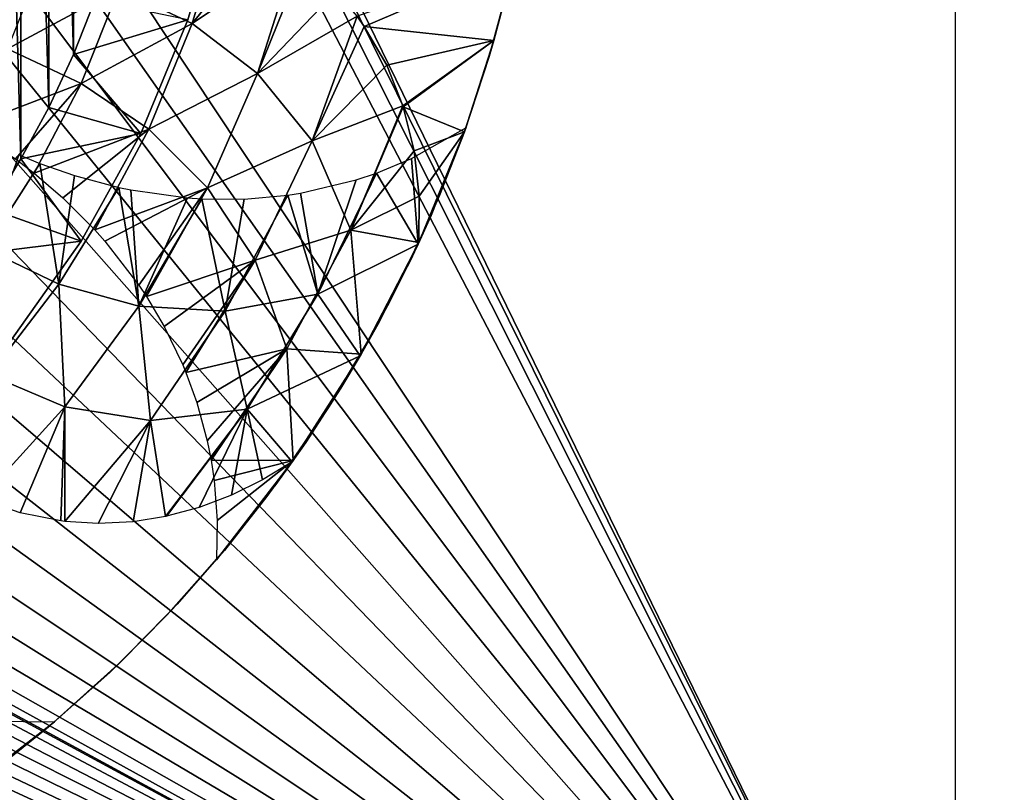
# Model space of a CAD drawing. Header units: millimetres. Extents: x -188 to 188, y -72 to 72.
# Tile 67 of 102: x 58.77 to 61.91, y -66.62 to -64.16. Entities that reach past the tile are written whole.
import ezdxf

# ---------------------------------------------------------------- set-up
doc = ezdxf.new("R2010")
doc.units = ezdxf.units.MM
doc.header["$LTSCALE"] = 65.185185
for name, color, linetype in [('1', 7, 'CONTINUOUS'), ('115', 7, 'CONTINUOUS'), ('117', 7, 'CONTINUOUS'), ('122', 7, 'CONTINUOUS'), ('136', 7, 'CONTINUOUS'), ('139', 7, 'CONTINUOUS'), ('2', 7, 'CONTINUOUS'), ('46', 7, 'CONTINUOUS'), ('47', 7, 'CONTINUOUS'), ('49', 7, 'CONTINUOUS'), ('50', 7, 'CONTINUOUS'), ('51', 7, 'CONTINUOUS'), ('53', 7, 'CONTINUOUS'), ('54', 7, 'CONTINUOUS'), ('8', 7, 'CONTINUOUS')]:
    doc.layers.add(name, color=color, linetype=linetype)

msp = doc.modelspace()

# ---------------------------------------------------------------- linework, layer by layer
at = {"layer": '1', "color": 7, "linetype": 'Continuous'}
for points in [[(187.5, -72.5), (-187.5, -72.5), (187.5, 72.5), (187.5, -72.5)], [(187.5, 72.5), (-187.5, -72.5), (-187.5, 72.5), (187.5, 72.5)]]:
    msp.add_3dface(points, dxfattribs=at)
at = {"layer": '115', "linetype": 'Continuous'}
for points in [[(58.6736, -64.7584, 16.5), (58.7713, -64.6, 16.5), (58.6736, -61.2416, 16.5), (58.6736, -64.7584, 16.5)], [(58.6736, -61.2416, 16.5), (58.7713, -64.6, 16.5), (58.7713, -61.4, 16.5), (58.6736, -61.2416, 16.5)], [(58.7713, -64.6, 16.5), (58.8596, -64.4362, 16.5), (58.7713, -61.4, 16.5), (58.7713, -64.6, 16.5)], [(58.7713, -61.4, 16.5), (58.8596, -64.4362, 16.5), (58.8596, -61.5638, 16.5), (58.7713, -61.4, 16.5)], [(58.8596, -64.4362, 16.5), (58.9383, -64.2673, 16.5), (58.8596, -61.5638, 16.5), (58.8596, -64.4362, 16.5)], [(58.8596, -61.5638, 16.5), (58.9383, -64.2673, 16.5), (58.9383, -61.7327, 16.5), (58.8596, -61.5638, 16.5)], [(58.9383, -64.2673, 16.5), (59.007, -64.0945, 16.5), (58.9383, -61.7327, 16.5), (58.9383, -64.2673, 16.5)]]:
    msp.add_3dface(points, dxfattribs=at)
at = {"layer": '117', "linetype": 'Continuous'}
for points in [[(59.4122, -63.7788, 12.5), (59.3036, -64.156, 16.2), (59.3036, -64.156, 12.5), (59.4122, -63.7788, 12.5)], [(59.3036, -64.156, 16.2), (59.1534, -64.5186, 16.2), (59.3036, -64.156, 12.5), (59.3036, -64.156, 16.2)], [(59.3036, -64.156, 12.5), (59.1534, -64.5186, 16.2), (59.1534, -64.5186, 12.5), (59.3036, -64.156, 12.5)], [(59.1534, -64.5186, 16.2), (58.9635, -64.8621, 16.2), (59.1534, -64.5186, 12.5), (59.1534, -64.5186, 16.2)], [(59.1534, -64.5186, 12.5), (58.9635, -64.8621, 16.2), (58.9635, -64.8621, 12.5), (59.1534, -64.5186, 12.5)], [(58.9635, -64.8621, 16.2), (58.7364, -65.1822, 16.2), (58.9635, -64.8621, 12.5), (58.9635, -64.8621, 16.2)], [(58.9635, -64.8621, 12.5), (58.7364, -65.1822, 16.2), (58.7364, -65.1822, 12.5), (58.9635, -64.8621, 12.5)]]:
    msp.add_3dface(points, dxfattribs=at)
at = {"layer": '122', "linetype": 'Continuous'}
for points in [[(59.007, -64.0945, 16.5), (58.9383, -64.2673, 16.5), (59.3036, -64.156, 16.2), (59.007, -64.0945, 16.5)], [(58.9383, -64.2673, 16.5), (59.1534, -64.5186, 16.2), (59.3036, -64.156, 16.2), (58.9383, -64.2673, 16.5)], [(58.9383, -64.2673, 16.5), (58.8596, -64.4362, 16.5), (59.1534, -64.5186, 16.2), (58.9383, -64.2673, 16.5)], [(58.8596, -64.4362, 16.5), (58.7713, -64.6, 16.5), (59.1534, -64.5186, 16.2), (58.8596, -64.4362, 16.5)], [(58.7713, -64.6, 16.5), (58.9635, -64.8621, 16.2), (59.1534, -64.5186, 16.2), (58.7713, -64.6, 16.5)], [(58.7713, -64.6, 16.5), (58.6736, -64.7584, 16.5), (58.9635, -64.8621, 16.2), (58.7713, -64.6, 16.5)], [(58.6736, -64.7584, 16.5), (58.5668, -64.911, 16.5), (58.9635, -64.8621, 16.2), (58.6736, -64.7584, 16.5)], [(58.5668, -64.911, 16.5), (58.7364, -65.1822, 16.2), (58.9635, -64.8621, 16.2), (58.5668, -64.911, 16.5)]]:
    msp.add_3dface(points, dxfattribs=at)
at = {"layer": '136', "color": 18, "linetype": 'Continuous', "true_color": 0x640303}
for points in [[(-64.4, -55.5, 30.1484), (-64.4149, -55.7179, 30.1503), (71.2923, -71.9956, 30.2923), (-64.4, -55.5, 30.1484)], [(64.5325, -56.1375, 30.1539), (-64.4, -55.5, 30.1484), (71.2923, -71.9956, 30.2923), (64.5325, -56.1375, 30.1539)], [(-64.4149, -55.7179, 30.1503), (-64.4593, -55.9317, 30.1521), (71.2923, -71.9956, 30.2923), (-64.4149, -55.7179, 30.1503)], [(-64.4593, -55.9317, 30.1521), (-64.5325, -56.1375, 30.1539), (71.2923, -71.9956, 30.2923), (-64.4593, -55.9317, 30.1521)], [(-64.5325, -56.1375, 30.1539), (-64.6329, -56.3313, 30.1556), (71.2923, -71.9956, 30.2923), (-64.5325, -56.1375, 30.1539)], [(-64.6329, -56.3313, 30.1556), (-64.7589, -56.5098, 30.1572), (71.2923, -71.9956, 30.2923), (-64.6329, -56.3313, 30.1556)], [(-64.7589, -56.5098, 30.1572), (-64.908, -56.6694, 30.1586), (71.2923, -71.9956, 30.2923), (-64.7589, -56.5098, 30.1572)], [(-64.908, -56.6694, 30.1586), (-65.0773, -56.8071, 30.1598), (71.2923, -71.9956, 30.2923), (-64.908, -56.6694, 30.1586)], [(-65.0773, -56.8071, 30.1598), (-65.2639, -56.9206, 30.1608), (71.2923, -71.9956, 30.2923), (-65.0773, -56.8071, 30.1598)], [(-65.2639, -56.9206, 30.1608), (-65.4642, -57.0076, 30.1615), (71.2923, -71.9956, 30.2923), (-65.2639, -56.9206, 30.1608)], [(-65.4642, -57.0076, 30.1615), (-65.6745, -57.0665, 30.162), (71.2923, -71.9956, 30.2923), (-65.4642, -57.0076, 30.1615)], [(71.2923, -71.9956, 30.2923), (-66.1092, -57.0963, 30.1623), (-71.2923, -71.9956, 30.2923), (71.2923, -71.9956, 30.2923)], [(-65.8908, -57.0963, 30.1623), (-66.1092, -57.0963, 30.1623), (71.2923, -71.9956, 30.2923), (-65.8908, -57.0963, 30.1623)], [(-65.6745, -57.0665, 30.162), (-65.8908, -57.0963, 30.1623), (71.2923, -71.9956, 30.2923), (-65.6745, -57.0665, 30.162)]]:
    msp.add_3dface(points, dxfattribs=at)
at = {"layer": '139', "color": 18, "linetype": 'Continuous', "true_color": 0x640303}
for points in [[(-64.4593, -55.9317, 28.2694), (64.4, -55.5, 28.2618), (-69.5501, -72.0087, 28.55), (-64.4593, -55.9317, 28.2694)], [(64.4, -55.5, 28.2618), (64.4149, -55.7179, 28.2656), (-69.5501, -72.0087, 28.55), (64.4, -55.5, 28.2618)], [(64.4149, -55.7179, 28.2656), (64.4593, -55.9317, 28.2694), (-69.5501, -72.0087, 28.55), (64.4149, -55.7179, 28.2656)], [(64.4593, -55.9317, 28.2694), (64.5325, -56.1375, 28.273), (-69.5501, -72.0087, 28.55), (64.4593, -55.9317, 28.2694)], [(64.5325, -56.1375, 28.273), (64.633, -56.3314, 28.2763), (-69.5501, -72.0087, 28.55), (64.5325, -56.1375, 28.273)], [(64.633, -56.3314, 28.2763), (64.7589, -56.5098, 28.2795), (-69.5501, -72.0087, 28.55), (64.633, -56.3314, 28.2763)], [(64.7589, -56.5098, 28.2795), (64.908, -56.6694, 28.2822), (-69.5501, -72.0087, 28.55), (64.7589, -56.5098, 28.2795)], [(64.908, -56.6694, 28.2822), (65.0773, -56.8072, 28.2846), (-69.5501, -72.0087, 28.55), (64.908, -56.6694, 28.2822)], [(65.0773, -56.8072, 28.2846), (65.2639, -56.9206, 28.2866), (-69.5501, -72.0087, 28.55), (65.0773, -56.8072, 28.2846)], [(65.2639, -56.9206, 28.2866), (65.4642, -57.0076, 28.2881), (-69.5501, -72.0087, 28.55), (65.2639, -56.9206, 28.2866)], [(65.4642, -57.0076, 28.2881), (65.6745, -57.0665, 28.2892), (-69.5501, -72.0087, 28.55), (65.4642, -57.0076, 28.2881)], [(65.6745, -57.0665, 28.2892), (65.8909, -57.0963, 28.2897), (-69.5501, -72.0087, 28.55), (65.6745, -57.0665, 28.2892)], [(65.8909, -57.0963, 28.2897), (66.1091, -57.0963, 28.2897), (-69.5501, -72.0087, 28.55), (65.8909, -57.0963, 28.2897)], [(66.1091, -57.0963, 28.2897), (69.5501, -72.0087, 28.55), (-69.5501, -72.0087, 28.55), (66.1091, -57.0963, 28.2897)]]:
    msp.add_3dface(points, dxfattribs=at)
at = {"layer": '2', "color": 7, "linetype": 'Continuous'}
for points in [[(-187.5, -72.5, 8), (187.5, -72.5, 8), (-182.5176, 6.0681, 8), (-187.5, -72.5, 8)], [(-182.5176, 6.0681, 8), (187.5, -72.5, 8), (-182.261, 6.0171, 8), (-182.5176, 6.0681, 8)], [(-182.261, 6.0171, 8), (187.5, -72.5, 8), (-182, 6, 8), (-182.261, 6.0171, 8)], [(-182, 6, 8), (187.5, -72.5, 8), (182, 6, 8), (-182, 6, 8)]]:
    msp.add_3dface(points, dxfattribs=at)
at = {"layer": '46', "linetype": 'Continuous'}
msp.add_3dface([(58.5606, -66.6395, 11), (58.679, -66.3925, 11.0929), (58.8779, -66.3941, 11), (58.5606, -66.6395, 11)], dxfattribs=at)
at = {"layer": '47', "linetype": 'Continuous'}
msp.add_3dface([(58.5606, -66.6395, 11), (58.8779, -66.3941, 11), (58.6421, -66.5808, 11.1662), (58.5606, -66.6395, 11)], dxfattribs=at)
at = {"layer": '49', "linetype": 'Continuous'}
for points in [[(60.1894, -64.5004, 11), (60.0373, -64.8716, 11), (60.0163, -64.5985, 11.0929), (60.1894, -64.5004, 11)], [(58.8314, -64.6141, 11.4857), (58.6575, -64.8862, 11.4857), (58.766, -64.5867, 11.4924), (58.8314, -64.6141, 11.4857)], [(60.0163, -64.5985, 11.0929), (60.0373, -64.8716, 11), (59.9043, -64.6454, 11.1486), (60.0163, -64.5985, 11.0929)], [(58.6575, -64.8862, 11.4857), (58.8314, -64.6141, 11.4857), (58.8919, -64.9994, 11.4428), (58.6575, -64.8862, 11.4857)], [(58.8314, -64.6141, 11.4857), (58.9414, -64.6528, 11.4701), (58.8919, -64.9994, 11.4428), (58.8314, -64.6141, 11.4857)], [(58.8919, -64.9994, 11.4428), (58.9414, -64.6528, 11.4701), (59.0828, -64.6909, 11.4427), (58.8919, -64.9994, 11.4428)], [(59.9043, -64.6454, 11.1486), (60.0373, -64.8716, 11), (59.7179, -65.031, 11.1488), (59.9043, -64.6454, 11.1486)], [(59.9043, -64.6454, 11.1486), (59.7179, -65.031, 11.1488), (59.8401, -64.6669, 11.179), (59.9043, -64.6454, 11.1486)], [(58.8919, -64.9994, 11.4428), (59.0828, -64.6909, 11.4427), (59.1472, -65.0691, 11.3717), (58.8919, -64.9994, 11.4428)], [(59.0828, -64.6909, 11.4427), (59.121, -64.6988, 11.434), (59.1472, -65.0691, 11.3717), (59.0828, -64.6909, 11.4427)], [(59.7179, -65.031, 11.1488), (59.662, -64.7091, 11.257), (59.8401, -64.6669, 11.179), (59.7179, -65.031, 11.1488)], [(59.1472, -65.0691, 11.3717), (59.121, -64.6988, 11.434), (59.3019, -64.7239, 11.3856), (59.1472, -65.0691, 11.3717)], [(59.3477, -64.7268, 11.3715), (59.1472, -65.0691, 11.3717), (59.3019, -64.7239, 11.3856), (59.3477, -64.7268, 11.3715)], [(59.7179, -65.031, 11.1488), (59.4223, -65.0854, 11.2733), (59.6224, -64.7151, 11.2731), (59.7179, -65.031, 11.1488)], [(59.4223, -65.0854, 11.2733), (59.4825, -64.7276, 11.3262), (59.6224, -64.7151, 11.2731), (59.4223, -65.0854, 11.2733)], [(59.7179, -65.031, 11.1488), (59.6224, -64.7151, 11.2731), (59.662, -64.7091, 11.257), (59.7179, -65.031, 11.1488)], [(59.1472, -65.0691, 11.3717), (59.3477, -64.7268, 11.3715), (59.4223, -65.0854, 11.2733), (59.1472, -65.0691, 11.3717)], [(59.3477, -64.7268, 11.3715), (59.4825, -64.7276, 11.3262), (59.4223, -65.0854, 11.2733), (59.3477, -64.7268, 11.3715)], [(60.0373, -64.8716, 11), (59.8524, -65.2275, 11), (59.7179, -65.031, 11.1488), (60.0373, -64.8716, 11)], [(58.6696, -65.2877, 11.4428), (58.6575, -64.8862, 11.4857), (58.8919, -64.9994, 11.4428), (58.6696, -65.2877, 11.4428)], [(58.6696, -65.2877, 11.4428), (58.8919, -64.9994, 11.4428), (58.9114, -65.3895, 11.3717), (58.6696, -65.2877, 11.4428)], [(58.9114, -65.3895, 11.3717), (58.8919, -64.9994, 11.4428), (59.1472, -65.0691, 11.3717), (58.9114, -65.3895, 11.3717)], [(59.7179, -65.031, 11.1488), (59.4928, -65.3976, 11.1488), (59.4223, -65.0854, 11.2733), (59.7179, -65.031, 11.1488)], [(59.7179, -65.031, 11.1488), (59.8524, -65.2275, 11), (59.4928, -65.3976, 11.1488), (59.7179, -65.031, 11.1488)], [(58.9114, -65.3895, 11.3717), (59.1472, -65.0691, 11.3717), (59.1841, -65.4336, 11.2733), (58.9114, -65.3895, 11.3717)], [(59.1841, -65.4336, 11.2733), (59.1472, -65.0691, 11.3717), (59.4223, -65.0854, 11.2733), (59.1841, -65.4336, 11.2733)], [(59.4928, -65.3976, 11.1488), (59.1841, -65.4336, 11.2733), (59.4223, -65.0854, 11.2733), (59.4928, -65.3976, 11.1488)], [(59.8524, -65.2275, 11), (59.6361, -65.5654, 11), (59.4928, -65.3976, 11.1488), (59.8524, -65.2275, 11)], [(58.6432, -65.684, 11.3714), (58.6696, -65.2877, 11.4428), (58.9114, -65.3895, 11.3717), (58.6432, -65.684, 11.3714)], [(58.6432, -65.684, 11.3714), (58.9114, -65.3895, 11.3717), (58.7683, -65.7275, 11.3267), (58.6432, -65.684, 11.3714)], [(58.7683, -65.7275, 11.3267), (58.9114, -65.3895, 11.3717), (58.8985, -65.7538, 11.2778), (58.7683, -65.7275, 11.3267)], [(58.8985, -65.7538, 11.2778), (58.9114, -65.3895, 11.3717), (58.9111, -65.7554, 11.273), (58.8985, -65.7538, 11.2778)], [(58.9111, -65.7554, 11.273), (58.9114, -65.3895, 11.3717), (59.1841, -65.4336, 11.2733), (58.9111, -65.7554, 11.273)], [(59.4928, -65.3976, 11.1488), (59.2316, -65.7396, 11.1488), (59.1841, -65.4336, 11.2733), (59.4928, -65.3976, 11.1488)], [(59.2316, -65.7396, 11.1488), (59.4928, -65.3976, 11.1488), (59.2351, -65.7388, 11.1474), (59.2316, -65.7396, 11.1488)], [(59.2351, -65.7388, 11.1474), (59.4928, -65.3976, 11.1488), (59.3395, -65.7105, 11.1075), (59.2351, -65.7388, 11.1474)], [(59.3395, -65.7105, 11.1075), (59.4928, -65.3976, 11.1488), (59.442, -65.6715, 11.0691), (59.3395, -65.7105, 11.1075)], [(59.442, -65.6715, 11.0691), (59.4928, -65.3976, 11.1488), (59.5413, -65.6227, 11.0331), (59.442, -65.6715, 11.0691)], [(59.4928, -65.3976, 11.1488), (59.6361, -65.5654, 11), (59.5413, -65.6227, 11.0331), (59.4928, -65.3976, 11.1488)], [(58.9111, -65.7554, 11.273), (59.1841, -65.4336, 11.2733), (59.0178, -65.7619, 11.2318), (58.9111, -65.7554, 11.273)], [(59.0178, -65.7619, 11.2318), (59.1841, -65.4336, 11.2733), (59.1288, -65.7562, 11.1886), (59.0178, -65.7619, 11.2318)], [(59.1841, -65.4336, 11.2733), (59.2316, -65.7396, 11.1488), (59.1288, -65.7562, 11.1886), (59.1841, -65.4336, 11.2733)]]:
    msp.add_3dface(points, dxfattribs=at)
at = {"layer": '50', "linetype": 'Continuous'}
for points in [[(60.0373, -64.8716, 11), (60.1894, -64.5004, 11), (60.0785, -64.78, 11.1662), (60.0373, -64.8716, 11)], [(59.9463, -65.0565, 11.362), (60.0373, -64.8716, 11), (60.0785, -64.78, 11.1662), (59.9463, -65.0565, 11.362)], [(59.8524, -65.2275, 11), (60.0373, -64.8716, 11), (59.9463, -65.0565, 11.362), (59.8524, -65.2275, 11)], [(59.791, -65.3305, 11.5921), (59.8524, -65.2275, 11), (59.9463, -65.0565, 11.362), (59.791, -65.3305, 11.5921)], [(59.6361, -65.5654, 11), (59.8524, -65.2275, 11), (59.6792, -65.5032, 11.7452), (59.6361, -65.5654, 11)], [(59.8524, -65.2275, 11), (59.791, -65.3305, 11.5921), (59.6792, -65.5032, 11.7452), (59.8524, -65.2275, 11)], [(59.5552, -65.6763, 11.8894), (59.6361, -65.5654, 11), (59.6792, -65.5032, 11.7452), (59.5552, -65.6763, 11.8894)], [(59.4248, -65.8414, 11.1043), (59.6361, -65.5654, 11), (59.5552, -65.6763, 11.8894), (59.4248, -65.8414, 11.1043)], [(59.4196, -65.8476, 12.0225), (59.4248, -65.8414, 11.1043), (59.5552, -65.6763, 11.8894), (59.4196, -65.8476, 12.0225)], [(59.2331, -66.0577, 11.2146), (59.4248, -65.8414, 11.1043), (59.2693, -66.019, 12.1459), (59.2331, -66.0577, 11.2146)], [(59.2693, -66.019, 12.1459), (59.4248, -65.8414, 11.1043), (59.4196, -65.8476, 12.0225), (59.2693, -66.019, 12.1459)], [(59.0903, -66.202, 12.266), (59.2331, -66.0577, 11.2146), (59.2693, -66.019, 12.1459), (59.0903, -66.202, 12.266)], [(59.0541, -66.2365, 11.3301), (59.2331, -66.0577, 11.2146), (59.0903, -66.202, 12.266), (59.0541, -66.2365, 11.3301)], [(58.8641, -66.4058, 12.3854), (59.0541, -66.2365, 11.3301), (59.0903, -66.202, 12.266), (58.8641, -66.4058, 12.3854)], [(58.8775, -66.3945, 11.4552), (59.0541, -66.2365, 11.3301), (58.8641, -66.4058, 12.3854), (58.8775, -66.3945, 11.4552)], [(58.5654, -66.6361, 12.5), (58.6963, -66.5401, 11.5946), (58.8641, -66.4058, 12.3854), (58.5654, -66.6361, 12.5)], [(58.6963, -66.5401, 11.5946), (58.8775, -66.3945, 11.4552), (58.8641, -66.4058, 12.3854), (58.6963, -66.5401, 11.5946)]]:
    msp.add_3dface(points, dxfattribs=at)
at = {"layer": '51', "linetype": 'Continuous'}
for points in [[(59.3173, -64.1677, 12.0575), (59.4208, -63.8172, 12.0575), (59.0836, -64.0575, 12.0144), (59.3173, -64.1677, 12.0575)], [(59.3173, -64.1677, 12.0575), (59.5488, -63.8818, 12.0935), (59.4208, -63.8172, 12.0575), (59.3173, -64.1677, 12.0575)], [(59.6469, -63.9476, 12.1289), (59.5488, -63.8818, 12.0935), (59.3173, -64.1677, 12.0575), (59.6469, -63.9476, 12.1289)], [(59.5257, -64.3276, 12.1287), (59.6469, -63.9476, 12.1289), (59.3173, -64.1677, 12.0575), (59.5257, -64.3276, 12.1287)], [(59.6469, -63.9476, 12.1289), (59.5257, -64.3276, 12.1287), (59.6706, -63.9661, 12.1386), (59.6469, -63.9476, 12.1289)], [(59.5257, -64.3276, 12.1287), (59.7765, -64.0649, 12.189), (59.6706, -63.9661, 12.1386), (59.5257, -64.3276, 12.1287)], [(58.7279, -64.2485, 12), (59.0836, -64.0575, 12.0144), (58.8327, -63.9877, 12), (58.7279, -64.2485, 12)], [(58.963, -64.3592, 12.0144), (59.0836, -64.0575, 12.0144), (58.7279, -64.2485, 12), (58.963, -64.3592, 12.0144)], [(58.963, -64.3592, 12.0144), (59.3173, -64.1677, 12.0575), (59.0836, -64.0575, 12.0144), (58.963, -64.3592, 12.0144)], [(59.8426, -64.1445, 12.2276), (59.7765, -64.0649, 12.189), (59.5257, -64.3276, 12.1287), (59.8426, -64.1445, 12.2276)], [(59.7, -64.5423, 12.2272), (59.8426, -64.1445, 12.2276), (59.5257, -64.3276, 12.1287), (59.7, -64.5423, 12.2272)], [(59.8426, -64.1445, 12.2276), (59.7, -64.5423, 12.2272), (59.8658, -64.1772, 12.2429), (59.8426, -64.1445, 12.2276)], [(59.1784, -64.5052, 12.0575), (59.3173, -64.1677, 12.0575), (58.963, -64.3592, 12.0144), (59.1784, -64.5052, 12.0575)], [(59.1784, -64.5052, 12.0575), (59.5257, -64.3276, 12.1287), (59.3173, -64.1677, 12.0575), (59.1784, -64.5052, 12.0575)], [(59.7, -64.5423, 12.2272), (59.9372, -64.301, 12.2983), (59.8658, -64.1772, 12.2429), (59.7, -64.5423, 12.2272)], [(58.5988, -64.4987, 12), (58.963, -64.3592, 12.0144), (58.7279, -64.2485, 12), (58.5988, -64.4987, 12)], [(59.9888, -64.4303, 12.3518), (59.9372, -64.301, 12.2983), (59.7, -64.5423, 12.2272), (59.9888, -64.4303, 12.3518)], [(59.3662, -64.6918, 12.1287), (59.5257, -64.3276, 12.1287), (59.1784, -64.5052, 12.0575), (59.3662, -64.6918, 12.1287)], [(59.3662, -64.6918, 12.1287), (59.7, -64.5423, 12.2272), (59.5257, -64.3276, 12.1287), (59.3662, -64.6918, 12.1287)], [(58.7543, -64.5999, 12.0073), (58.963, -64.3592, 12.0144), (58.5988, -64.4987, 12), (58.7543, -64.5999, 12.0073)], [(58.8133, -64.645, 12.0143), (58.963, -64.3592, 12.0144), (58.7543, -64.5999, 12.0073), (58.8133, -64.645, 12.0143)], [(58.8133, -64.645, 12.0143), (59.1784, -64.5052, 12.0575), (58.963, -64.3592, 12.0144), (58.8133, -64.645, 12.0143)], [(59.8232, -64.8271, 12.3517), (59.9888, -64.4303, 12.3518), (59.7, -64.5423, 12.2272), (59.8232, -64.8271, 12.3517)], [(59.9888, -64.4303, 12.3518), (59.8232, -64.8271, 12.3517), (59.99, -64.434, 12.3533), (59.9888, -64.4303, 12.3518)], [(59.99, -64.434, 12.3533), (59.8232, -64.8271, 12.3517), (60.0243, -64.5739, 12.406), (59.99, -64.434, 12.3533)], [(58.9051, -64.7237, 12.0306), (59.1784, -64.5052, 12.0575), (58.8133, -64.645, 12.0143), (58.9051, -64.7237, 12.0306)], [(59.0068, -64.8256, 12.0577), (59.1784, -64.5052, 12.0575), (58.9051, -64.7237, 12.0306), (59.0068, -64.8256, 12.0577)], [(59.0068, -64.8256, 12.0577), (59.3662, -64.6918, 12.1287), (59.1784, -64.5052, 12.0575), (59.0068, -64.8256, 12.0577)], [(59.5177, -64.9221, 12.2272), (59.7, -64.5423, 12.2272), (59.3662, -64.6918, 12.1287), (59.5177, -64.9221, 12.2272)], [(59.5177, -64.9221, 12.2272), (59.8232, -64.8271, 12.3517), (59.7, -64.5423, 12.2272), (59.5177, -64.9221, 12.2272)], [(60.0243, -64.5739, 12.406), (59.8232, -64.8271, 12.3517), (60.0406, -64.7185, 12.4552), (60.0243, -64.5739, 12.406)], [(59.0388, -64.8618, 12.0685), (59.3662, -64.6918, 12.1287), (59.0068, -64.8256, 12.0577), (59.0388, -64.8618, 12.0685)], [(59.1468, -65.0021, 12.116), (59.3662, -64.6918, 12.1287), (59.0388, -64.8618, 12.0685), (59.1468, -65.0021, 12.116)], [(59.1712, -65.0388, 12.1296), (59.3662, -64.6918, 12.1287), (59.1468, -65.0021, 12.116), (59.1712, -65.0388, 12.1296)], [(59.1712, -65.0388, 12.1296), (59.5177, -64.9221, 12.2272), (59.3662, -64.6918, 12.1287), (59.1712, -65.0388, 12.1296)], [(59.8232, -64.8271, 12.3517), (60.0397, -64.8663, 12.5), (60.0406, -64.7185, 12.4552), (59.8232, -64.8271, 12.3517)], [(59.6185, -65.205, 12.3517), (59.8232, -64.8271, 12.3517), (59.5177, -64.9221, 12.2272), (59.6185, -65.205, 12.3517)], [(59.6185, -65.205, 12.3517), (59.8553, -65.2225, 12.5), (59.8232, -64.8271, 12.3517), (59.6185, -65.205, 12.3517)], [(59.8553, -65.2225, 12.5), (60.0397, -64.8663, 12.5), (59.8232, -64.8271, 12.3517), (59.8553, -65.2225, 12.5)], [(59.2276, -65.1338, 12.1665), (59.5177, -64.9221, 12.2272), (59.1712, -65.0388, 12.1296), (59.2276, -65.1338, 12.1665)], [(59.2869, -65.2561, 12.2169), (59.5177, -64.9221, 12.2272), (59.2276, -65.1338, 12.1665), (59.2869, -65.2561, 12.2169)], [(59.297, -65.2805, 12.2273), (59.5177, -64.9221, 12.2272), (59.2869, -65.2561, 12.2169), (59.297, -65.2805, 12.2273)], [(59.297, -65.2805, 12.2273), (59.6185, -65.205, 12.3517), (59.5177, -64.9221, 12.2272), (59.297, -65.2805, 12.2273)], [(59.3316, -65.3757, 12.2688), (59.6185, -65.205, 12.3517), (59.297, -65.2805, 12.2273), (59.3316, -65.3757, 12.2688)], [(59.365, -65.4982, 12.3238), (59.6185, -65.205, 12.3517), (59.3316, -65.3757, 12.2688), (59.365, -65.4982, 12.3238)], [(59.3773, -65.56, 12.352), (59.6185, -65.205, 12.3517), (59.365, -65.4982, 12.3238), (59.3773, -65.56, 12.352)], [(59.3773, -65.56, 12.352), (59.6395, -65.5606, 12.5), (59.6185, -65.205, 12.3517), (59.3773, -65.56, 12.352)], [(59.6395, -65.5606, 12.5), (59.8553, -65.2225, 12.5), (59.6185, -65.205, 12.3517), (59.6395, -65.5606, 12.5)], [(59.3869, -65.6245, 12.3818), (59.6395, -65.5606, 12.5), (59.3773, -65.56, 12.352), (59.3869, -65.6245, 12.3818)], [(59.3966, -65.7519, 12.4411), (59.6395, -65.5606, 12.5), (59.3869, -65.6245, 12.3818), (59.3966, -65.7519, 12.4411)], [(59.3941, -65.8779, 12.5), (59.6395, -65.5606, 12.5), (59.3966, -65.7519, 12.4411), (59.3941, -65.8779, 12.5)]]:
    msp.add_3dface(points, dxfattribs=at)
at = {"layer": '53', "linetype": 'Continuous'}
for points in [[(60.2789, -64.2219, 12.2634), (60.3294, -64.0288, 11.2134), (60.3421, -63.9739, 12.1427), (60.2789, -64.2219, 12.2634)], [(60.264, -64.2731, 11.3287), (60.3294, -64.0288, 11.2134), (60.2789, -64.2219, 12.2634), (60.264, -64.2731, 11.3287)], [(60.1848, -64.5134, 12.3839), (60.264, -64.2731, 11.3287), (60.2789, -64.2219, 12.2634), (60.1848, -64.5134, 12.3839)], [(60.19, -64.4988, 11.454), (60.264, -64.2731, 11.3287), (60.1848, -64.5134, 12.3839), (60.19, -64.4988, 11.454)], [(60.1057, -64.7164, 11.5937), (60.19, -64.4988, 11.454), (60.1848, -64.5134, 12.3839), (60.1057, -64.7164, 11.5937)], [(60.0397, -64.8663, 12.5), (60.1057, -64.7164, 11.5937), (60.1848, -64.5134, 12.3839), (60.0397, -64.8663, 12.5)], [(60.1057, -64.7164, 11.5937), (60.0397, -64.8663, 12.5), (60.0127, -64.9238, 11.7462), (60.1057, -64.7164, 11.5937)], [(60.0397, -64.8663, 12.5), (59.8553, -65.2225, 12.5), (60.0127, -64.9238, 11.7462), (60.0397, -64.8663, 12.5)], [(60.0127, -64.9238, 11.7462), (59.8553, -65.2225, 12.5), (59.9137, -65.1178, 11.9079), (60.0127, -64.9238, 11.7462)], [(59.9137, -65.1178, 11.9079), (59.8553, -65.2225, 12.5), (59.7541, -65.3894, 12.138), (59.9137, -65.1178, 11.9079)], [(59.8553, -65.2225, 12.5), (59.6395, -65.5606, 12.5), (59.7541, -65.3894, 12.138), (59.8553, -65.2225, 12.5)], [(59.7541, -65.3894, 12.138), (59.6395, -65.5606, 12.5), (59.5807, -65.6421, 12.3338), (59.7541, -65.3894, 12.138)], [(59.6395, -65.5606, 12.5), (59.3941, -65.8779, 12.5), (59.5807, -65.6421, 12.3338), (59.6395, -65.5606, 12.5)]]:
    msp.add_3dface(points, dxfattribs=at)
at = {"layer": '54', "linetype": 'Continuous'}
for points in [[(59.8426, -64.1445, 12.2276), (59.8658, -64.1772, 12.2429), (60.3421, -63.9739, 12.1427), (59.8426, -64.1445, 12.2276)], [(59.8658, -64.1772, 12.2429), (60.2789, -64.2219, 12.2634), (60.3421, -63.9739, 12.1427), (59.8658, -64.1772, 12.2429)], [(59.8658, -64.1772, 12.2429), (59.9372, -64.301, 12.2983), (60.2789, -64.2219, 12.2634), (59.8658, -64.1772, 12.2429)], [(59.9372, -64.301, 12.2983), (59.9888, -64.4303, 12.3518), (60.2789, -64.2219, 12.2634), (59.9372, -64.301, 12.2983)], [(59.9888, -64.4303, 12.3518), (59.99, -64.434, 12.3533), (60.2789, -64.2219, 12.2634), (59.9888, -64.4303, 12.3518)], [(59.99, -64.434, 12.3533), (60.1848, -64.5134, 12.3839), (60.2789, -64.2219, 12.2634), (59.99, -64.434, 12.3533)], [(59.99, -64.434, 12.3533), (60.0243, -64.5739, 12.406), (60.1848, -64.5134, 12.3839), (59.99, -64.434, 12.3533)], [(60.0243, -64.5739, 12.406), (60.0406, -64.7185, 12.4552), (60.1848, -64.5134, 12.3839), (60.0243, -64.5739, 12.406)], [(60.0406, -64.7185, 12.4552), (60.0397, -64.8663, 12.5), (60.1848, -64.5134, 12.3839), (60.0406, -64.7185, 12.4552)]]:
    msp.add_3dface(points, dxfattribs=at)
at = {"layer": '8', "color": 253, "linetype": 'Continuous', "true_color": 0xaab4c3}
for points in [[(61.75, -68, 11), (61.75, -57.5, 11), (57.9401, -60.1963, 11), (61.75, -68, 11)], [(42.5, -57.7679, 11), (42.2825, -57.9133, 11), (61.75, -68, 11), (42.5, -57.7679, 11)], [(42.5, -57.7679, 11), (61.75, -68, 11), (54.95, -64.3187, 11), (42.5, -57.7679, 11)], [(42.2825, -57.9133, 11), (42.0858, -58.0858, 11), (61.75, -68, 11), (42.2825, -57.9133, 11)], [(42.0858, -58.0858, 11), (41.9133, -58.2825, 11), (61.75, -68, 11), (42.0858, -58.0858, 11)], [(41.9133, -58.2825, 11), (41.7679, -58.5, 11), (61.75, -68, 11), (41.9133, -58.2825, 11)], [(41.7679, -58.5, 11), (41.6522, -58.7346, 11), (61.75, -68, 11), (41.7679, -58.5, 11)], [(41.6522, -58.7346, 11), (41.5681, -58.9824, 11), (61.75, -68, 11), (41.6522, -58.7346, 11)], [(41.5681, -58.9824, 11), (41.5171, -59.2389, 11), (61.75, -68, 11), (41.5681, -58.9824, 11)], [(41.5171, -59.2389, 11), (41.5, -59.5, 11), (61.75, -68, 11), (41.5171, -59.2389, 11)], [(41.5, -59.5, 11), (41.5, -61, 11), (61.75, -68, 11), (41.5, -59.5, 11)], [(58.0284, -60.4565, 11), (61.75, -68, 11), (57.9401, -60.1963, 11), (58.0284, -60.4565, 11)], [(58.082, -60.7259, 11), (61.75, -68, 11), (58.0284, -60.4565, 11), (58.082, -60.7259, 11)], [(58.1, -61, 11), (61.75, -68, 11), (58.082, -60.7259, 11), (58.1, -61, 11)], [(41.5, -61, 11), (41.4829, -61.2611, 11), (61.75, -68, 11), (41.5, -61, 11)], [(58.1, -62.5, 11), (61.75, -68, 11), (58.1, -61, 11), (58.1, -62.5, 11)], [(41.4829, -61.2611, 11), (41.4319, -61.5176, 11), (61.75, -68, 11), (41.4829, -61.2611, 11)], [(41.4319, -61.5176, 11), (41.3478, -61.7654, 11), (61.75, -68, 11), (41.4319, -61.5176, 11)], [(41.3478, -61.7654, 11), (41.2321, -62, 11), (61.75, -68, 11), (41.3478, -61.7654, 11)], [(41.2321, -62, 11), (41.0867, -62.2175, 11), (61.75, -68, 11), (41.2321, -62, 11)], [(41.0867, -62.2175, 11), (40.9142, -62.4142, 11), (61.75, -68, 11), (41.0867, -62.2175, 11)], [(40.9142, -62.4142, 11), (40.7175, -62.5867, 11), (61.75, -68, 11), (40.9142, -62.4142, 11)], [(58.082, -62.7741, 11), (61.75, -68, 11), (58.1, -62.5, 11), (58.082, -62.7741, 11)], [(40.7175, -62.5867, 11), (40.5, -62.7321, 11), (61.75, -68, 11), (40.7175, -62.5867, 11)], [(40.5, -62.7321, 11), (40.2654, -62.8478, 11), (61.75, -68, 11), (40.5, -62.7321, 11)], [(58.0284, -63.0435, 11), (61.75, -68, 11), (58.082, -62.7741, 11), (58.0284, -63.0435, 11)], [(40.2654, -62.8478, 11), (40.0176, -62.9319, 11), (61.75, -68, 11), (40.2654, -62.8478, 11)], [(40.0176, -62.9319, 11), (39.7611, -62.9829, 11), (61.75, -68, 11), (40.0176, -62.9319, 11)], [(39.7611, -62.9829, 11), (39.5, -63, 11), (61.75, -68, 11), (39.7611, -62.9829, 11)], [(9.4824, -63.0681, 11), (61.75, -68, 11), (9.7389, -63.0171, 11), (9.4824, -63.0681, 11)], [(61.75, -68, 11), (10, -63, 11), (9.7389, -63.0171, 11), (61.75, -68, 11)], [(39.5, -63, 11), (10, -63, 11), (61.75, -68, 11), (39.5, -63, 11)], [(57.9401, -63.3037, 11), (61.75, -68, 11), (58.0284, -63.0435, 11), (57.9401, -63.3037, 11)], [(9.2346, -63.1522, 11), (61.75, -68, 11), (9.4824, -63.0681, 11), (9.2346, -63.1522, 11)], [(9, -63.2679, 11), (61.75, -68, 11), (9.2346, -63.1522, 11), (9, -63.2679, 11)], [(8.7825, -63.4133, 11), (61.75, -68, 11), (9, -63.2679, 11), (8.7825, -63.4133, 11)], [(57.8187, -63.55, 11), (61.75, -68, 11), (57.9401, -63.3037, 11), (57.8187, -63.55, 11)], [(8.5858, -63.5858, 11), (61.75, -68, 11), (8.7825, -63.4133, 11), (8.5858, -63.5858, 11)], [(57.666, -63.7784, 11), (61.75, -68, 11), (57.8187, -63.55, 11), (57.666, -63.7784, 11)], [(8.4133, -63.7825, 11), (61.75, -68, 11), (8.5858, -63.5858, 11), (8.4133, -63.7825, 11)], [(8.2679, -64, 11), (61.75, -68, 11), (8.4133, -63.7825, 11), (8.2679, -64, 11)], [(57.4849, -63.9849, 11), (61.75, -68, 11), (57.666, -63.7784, 11), (57.4849, -63.9849, 11)], [(8.1522, -64.2346, 11), (61.75, -68, 11), (8.2679, -64, 11), (8.1522, -64.2346, 11)], [(57.2784, -64.166, 11), (61.75, -68, 11), (57.4849, -63.9849, 11), (57.2784, -64.166, 11)], [(57.05, -64.3187, 11), (61.75, -68, 11), (57.2784, -64.166, 11), (57.05, -64.3187, 11)], [(8.0681, -64.4824, 11), (61.75, -68, 11), (8.1522, -64.2346, 11), (8.0681, -64.4824, 11)], [(54.95, -64.3187, 11), (61.75, -68, 11), (55.1963, -64.4401, 11), (54.95, -64.3187, 11)], [(56.8037, -64.4401, 11), (61.75, -68, 11), (57.05, -64.3187, 11), (56.8037, -64.4401, 11)], [(55.1963, -64.4401, 11), (61.75, -68, 11), (55.4565, -64.5284, 11), (55.1963, -64.4401, 11)], [(56.5435, -64.5284, 11), (61.75, -68, 11), (56.8037, -64.4401, 11), (56.5435, -64.5284, 11)], [(8.0171, -64.7389, 11), (61.75, -68, 11), (8.0681, -64.4824, 11), (8.0171, -64.7389, 11)], [(55.4565, -64.5284, 11), (61.75, -68, 11), (55.7259, -64.582, 11), (55.4565, -64.5284, 11)], [(56.2741, -64.582, 11), (61.75, -68, 11), (56.5435, -64.5284, 11), (56.2741, -64.582, 11)], [(55.7259, -64.582, 11), (61.75, -68, 11), (56, -64.6, 11), (55.7259, -64.582, 11)], [(56, -64.6, 11), (61.75, -68, 11), (56.2741, -64.582, 11), (56, -64.6, 11)], [(8, -65, 11), (61.75, -68, 11), (8.0171, -64.7389, 11), (8, -65, 11)], [(8, -68, 11), (61.75, -68, 11), (8, -65, 11), (8, -68, 11)]]:
    msp.add_3dface(points, dxfattribs=at)

doc.saveas('drawing.dxf')
